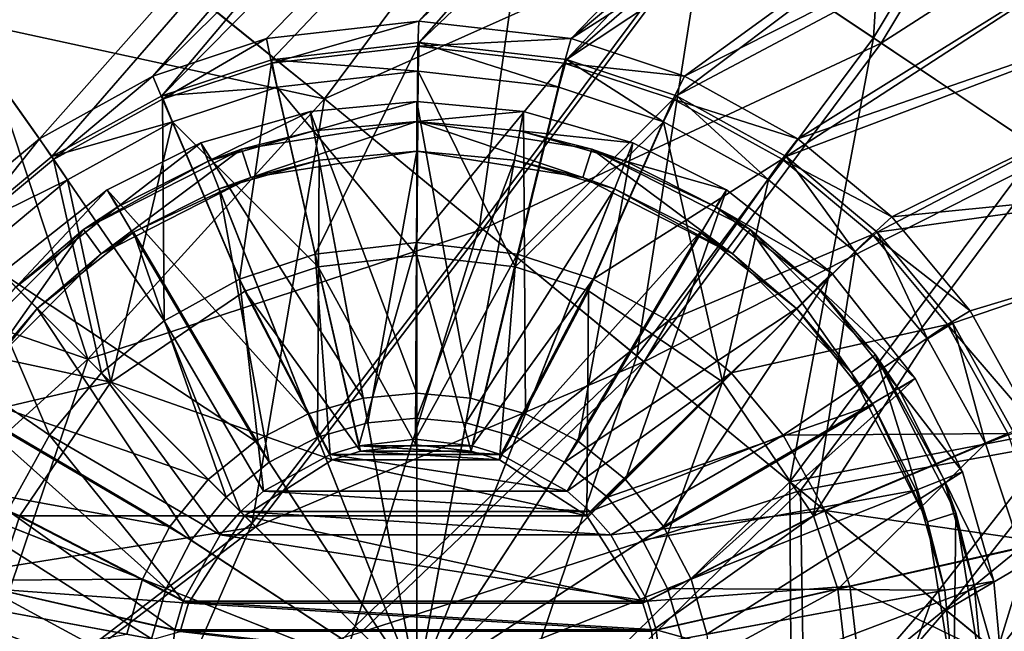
# Model space of a CAD drawing. Header units: metres. Extents: x 0 to 904, y -904 to 0.
# Tile 149 of 246: x 606 to 705, y -641 to -579. Entities that reach past the tile are written whole.
import ezdxf

# ---------------------------------------------------------------- set-up
doc = ezdxf.new("R2010")
doc.units = ezdxf.units.M

msp = doc.modelspace()

# ---------------------------------------------------------------- linework, layer by layer
at = {"layer": 'top0123413'}
for points in [[(821.526306, -350.769836, 106.817665), (608.480347, -591.158813, 106.480179), (244.305359, -74.93528, 117.346581)], [(244.305359, -74.93528, 117.346581), (608.480347, -591.158813, 106.480179), (599.026855, -599.023621, 106.499786)], [(819.806702, -350.769836, 109.839348), (244.305359, -76.679497, 120.325508), (609.729675, -592.958801, 109.443001)], [(244.305359, -76.679497, 120.325508), (600.576782, -600.573547, 109.461983), (609.729675, -592.958801, 109.443001)], [(608.480347, -591.158813, 106.480179), (821.526306, -350.769836, 106.817665), (619.882996, -584.848328, 106.417328)], [(819.806702, -350.769836, 109.839348), (609.729675, -592.958801, 109.443001), (620.769714, -586.848938, 109.382149)], [(821.526306, -350.769836, 106.817665), (819.922607, -386.521484, 106.396187), (619.882996, -584.848328, 106.417328)], [(818.208801, -386.393005, 109.419388), (819.806702, -350.769836, 109.839348), (620.769714, -586.848938, 109.382149)], [(619.882996, -584.848328, 106.417328), (819.922607, -386.521484, 106.396187), (631.289673, -581.079224, 106.323059)], [(818.208801, -386.393005, 109.419388), (620.769714, -586.848938, 109.382149), (631.814636, -583.199524, 109.290871)], [(819.922607, -386.521484, 106.396187), (646.610596, -579.310791, 106.155792), (631.289673, -581.079224, 106.323059)], [(646.647461, -581.487488, 109.128922), (818.208801, -386.393005, 109.419388), (631.814636, -583.199524, 109.290871)], [(819.922607, -386.521484, 106.396187), (815.538086, -422.606201, 106.004929), (646.610596, -579.310791, 106.155792)], [(813.840027, -422.346161, 109.029549), (818.208801, -386.393005, 109.419388), (646.647461, -581.487488, 109.128922)], [(815.538086, -422.606201, 106.004929), (661.931274, -581.076904, 105.944893), (646.610596, -579.310791, 106.155792)], [(661.480042, -583.197266, 108.924751), (813.840027, -422.346161, 109.029549), (646.647461, -581.487488, 109.128922)], [(806.660278, -458.147522, 108.676285), (813.840027, -422.346161, 109.029549), (661.480042, -583.197266, 108.924751)], [(815.538086, -422.606201, 106.004929), (808.325867, -458.564453, 105.650124), (661.931274, -581.076904, 105.944893)], [(796.697876, -493.406921, 108.364059), (806.660278, -458.147522, 108.676285), (661.480042, -583.197266, 108.924751)], [(808.325867, -458.564453, 105.650124), (798.332703, -493.929596, 105.336967), (661.931274, -581.076904, 105.944893)], [(796.697876, -493.406921, 108.364059), (661.480042, -583.197266, 108.924751), (672.524414, -586.845032, 108.743408)], [(661.931274, -581.076904, 105.944893), (798.332703, -493.929596, 105.336967), (673.337402, -584.844238, 105.757614)], [(784.12738, -527.558716, 108.097687), (796.697876, -493.406921, 108.364059), (672.524414, -586.845032, 108.743408)], [(798.332703, -493.929596, 105.336967), (785.723083, -528.189636, 105.069748), (673.337402, -584.844238, 105.757614)], [(784.12738, -527.558716, 108.097687), (672.524414, -586.845032, 108.743408), (683.563538, -592.953186, 108.531769)], [(768.971069, -560.629883, 107.876572), (784.12738, -527.558716, 108.097687), (683.563538, -592.953186, 108.531769)], [(673.337402, -584.844238, 105.757614), (785.723083, -528.189636, 105.069748), (684.739075, -591.153015, 105.539024)], [(785.723083, -528.189636, 105.069748), (770.5047, -561.398438, 104.847702), (684.739075, -591.153015, 105.539024)], [(768.971069, -560.629883, 107.876572), (683.563538, -592.953186, 108.531769), (692.715271, -600.566528, 108.324844)], [(751.409302, -592.280579, 107.702675), (768.971069, -560.629883, 107.876572), (692.715271, -600.566528, 108.324844)], [(684.739075, -591.153015, 105.539024), (770.5047, -561.398438, 104.847702), (694.191406, -599.016357, 105.325302)], [(770.5047, -561.398438, 104.847702), (752.879211, -593.164124, 104.673172), (694.191406, -599.016357, 105.325302)], [(631.795166, -583.545471, 98.646965), (631.289673, -581.079224, 106.323059), (646.610596, -579.310791, 106.155792)], [(646.516174, -581.846375, 98.486244), (631.795166, -583.545471, 98.646965), (646.610596, -579.310791, 106.155792)], [(646.516174, -581.846375, 98.486244), (646.610596, -579.310791, 106.155792), (661.931274, -581.076904, 105.944893)], [(620.833069, -587.16748, 98.737564), (619.882996, -584.848328, 106.417328), (631.289673, -581.079224, 106.323059)], [(631.795166, -583.545471, 98.646965), (620.833069, -587.16748, 98.737564), (631.289673, -581.079224, 106.323059)], [(661.236877, -583.543213, 98.283607), (646.516174, -581.846375, 98.486244), (661.931274, -581.076904, 105.944893)], [(661.236877, -583.543213, 98.283607), (661.931274, -581.076904, 105.944893), (673.337402, -584.844238, 105.757614)], [(636.190674, -602.774536, 86.865852), (631.795166, -583.545471, 98.646965), (646.516174, -581.846375, 98.486244)], [(646.647461, -581.487488, 109.128922), (631.814636, -583.199524, 109.290871), (646.541077, -584.342712, 100.492683)], [(646.372864, -601.600403, 86.754669), (636.190674, -602.774536, 86.865852), (646.516174, -581.846375, 98.486244)], [(646.372864, -601.600403, 86.754669), (646.516174, -581.846375, 98.486244), (661.236877, -583.543213, 98.283607)], [(646.647461, -581.487488, 109.128922), (646.541077, -584.342712, 100.492683), (660.69812, -585.974426, 100.297806)], [(661.480042, -583.197266, 108.924751), (646.647461, -581.487488, 109.128922), (660.69812, -585.974426, 100.297806)], [(631.814636, -583.199524, 109.290871), (620.769714, -586.848938, 109.382149), (632.38385, -585.976563, 100.647255)], [(628.592285, -605.284241, 86.928665), (620.833069, -587.16748, 98.737564), (631.795166, -583.545471, 98.646965)], [(636.190674, -602.774536, 86.865852), (628.592285, -605.284241, 86.928665), (631.795166, -583.545471, 98.646965)], [(631.814636, -583.199524, 109.290871), (632.38385, -585.976563, 100.647255), (646.541077, -584.342712, 100.492683)], [(656.554871, -602.772949, 86.614525), (646.372864, -601.600403, 86.754669), (661.236877, -583.543213, 98.283607)], [(656.554871, -602.772949, 86.614525), (661.236877, -583.543213, 98.283607), (672.198425, -587.163574, 98.10363)], [(661.480042, -583.197266, 108.924751), (660.69812, -585.974426, 100.297806), (671.241821, -589.456726, 100.124687)], [(672.198425, -587.163574, 98.10363), (661.236877, -583.543213, 98.283607), (673.337402, -584.844238, 105.757614)], [(672.524414, -586.845032, 108.743408), (661.480042, -583.197266, 108.924751), (671.241821, -589.456726, 100.124687)], [(609.876099, -593.231384, 98.797958), (608.480347, -591.158813, 106.480179), (619.882996, -584.848328, 106.417328)], [(620.833069, -587.16748, 98.737564), (609.876099, -593.231384, 98.797958), (619.882996, -584.848328, 106.417328)], [(646.541077, -584.342712, 100.492683), (632.38385, -585.976563, 100.647255), (646.406433, -602.906677, 89.467857)], [(646.541077, -584.342712, 100.492683), (646.406433, -602.906677, 89.467857), (656.298157, -604.045715, 89.331711)], [(660.69812, -585.974426, 100.297806), (646.541077, -584.342712, 100.492683), (656.298157, -604.045715, 89.331711)], [(672.198425, -587.163574, 98.10363), (673.337402, -584.844238, 105.757614), (684.739075, -591.153015, 105.539024)], [(620.769714, -586.848938, 109.382149), (621.8396, -589.460449, 100.734398), (632.38385, -585.976563, 100.647255)], [(632.38385, -585.976563, 100.647255), (621.8396, -589.460449, 100.734398), (636.514587, -604.047241, 89.575874)], [(632.38385, -585.976563, 100.647255), (636.514587, -604.047241, 89.575874), (646.406433, -602.906677, 89.467857)], [(660.69812, -585.974426, 100.297806), (656.298157, -604.045715, 89.331711), (671.241821, -589.456726, 100.124687)], [(620.769714, -586.848938, 109.382149), (609.729675, -592.958801, 109.443001), (621.8396, -589.460449, 100.734398)], [(672.524414, -586.845032, 108.743408), (671.241821, -589.456726, 100.124687), (681.779236, -595.287231, 99.922668)], [(683.563538, -592.953186, 108.531769), (672.524414, -586.845032, 108.743408), (681.779236, -595.287231, 99.922668)], [(621.006592, -609.482361, 86.970474), (609.876099, -593.231384, 98.797958), (620.833069, -587.16748, 98.737564)], [(628.592285, -605.284241, 86.928665), (621.006592, -609.482361, 86.970474), (620.833069, -587.16748, 98.737564)], [(664.152954, -605.281555, 86.489784), (656.554871, -602.772949, 86.614525), (672.198425, -587.163574, 98.10363)], [(664.152954, -605.281555, 86.489784), (672.198425, -587.163574, 98.10363), (683.15448, -593.22583, 97.893578)], [(683.15448, -593.22583, 97.893578), (672.198425, -587.163574, 98.10363), (684.739075, -591.153015, 105.539024)], [(609.729675, -592.958801, 109.443001), (611.301331, -595.292603, 100.79248), (621.8396, -589.460449, 100.734398)], [(621.8396, -589.460449, 100.734398), (611.301331, -595.292603, 100.79248), (615.651123, -615.647888, 89.690201)], [(629.131287, -606.48584, 89.636902), (621.8396, -589.460449, 100.734398), (615.651123, -615.647888, 89.690201)], [(621.8396, -589.460449, 100.734398), (629.131287, -606.48584, 89.636902), (636.514587, -604.047241, 89.575874)], [(656.298157, -604.045715, 89.331711), (663.68103, -606.483215, 89.210503), (671.241821, -589.456726, 100.124687)], [(671.241821, -589.456726, 100.124687), (663.68103, -606.483215, 89.210503), (677.159851, -615.64325, 88.931076)], [(677.159851, -615.64325, 88.931076), (681.779236, -595.287231, 99.922668), (671.241821, -589.456726, 100.124687)], [(600.792053, -600.788818, 98.816803), (599.026855, -599.023621, 106.499786), (608.480347, -591.158813, 106.480179)], [(609.876099, -593.231384, 98.797958), (600.792053, -600.788818, 98.816803), (608.480347, -591.158813, 106.480179)], [(683.15448, -593.22583, 97.893578), (684.739075, -591.153015, 105.539024), (694.191406, -599.016357, 105.325302)], [(609.729675, -592.958801, 109.443001), (600.576782, -600.573547, 109.461983), (611.301331, -595.292603, 100.79248)], [(683.563538, -592.953186, 108.531769), (681.779236, -595.287231, 99.922668), (690.515015, -602.554504, 99.725151)], [(692.715271, -600.566528, 108.324844), (683.563538, -592.953186, 108.531769), (690.515015, -602.554504, 99.725151)], [(751.409302, -592.280579, 107.702675), (692.715271, -600.566528, 108.324844), (700.328613, -609.718262, 108.11792)], [(706.436768, -620.757385, 107.906281), (751.409302, -592.280579, 107.702675), (700.328613, -609.718262, 108.11792)], [(614.717651, -614.714417, 86.983521), (600.792053, -600.788818, 98.816803), (609.876099, -593.231384, 98.797958)], [(621.006592, -609.482361, 86.970474), (614.717651, -614.714417, 86.983521), (609.876099, -593.231384, 98.797958)], [(671.737915, -609.478516, 86.344368), (664.152954, -605.281555, 86.489784), (683.15448, -593.22583, 97.893578)], [(671.737915, -609.478516, 86.344368), (683.15448, -593.22583, 97.893578), (692.237366, -600.78186, 97.68821)], [(692.237366, -600.78186, 97.68821), (683.15448, -593.22583, 97.893578), (694.191406, -599.016357, 105.325302)], [(694.191406, -599.016357, 105.325302), (752.879211, -593.164124, 104.673172), (702.054749, -608.468689, 105.11158)], [(752.879211, -593.164124, 104.673172), (708.363525, -619.870361, 104.89299), (702.054749, -608.468689, 105.11158)], [(600.576782, -600.573547, 109.461983), (602.564453, -602.561218, 100.8106), (611.301331, -595.292603, 100.79248)], [(615.651123, -615.647888, 89.690201), (611.301331, -595.292603, 100.79248), (602.564453, -602.561218, 100.8106)], [(690.515015, -602.554504, 99.725151), (681.779236, -595.287231, 99.922668), (677.159851, -615.64325, 88.931076)], [(692.237366, -600.78186, 97.68821), (694.191406, -599.016357, 105.325302), (702.054749, -608.468689, 105.11158)], [(593.234619, -609.872864, 98.797958), (600.792053, -600.788818, 98.816803), (609.485596, -621.003418, 86.970474)], [(600.792053, -600.788818, 98.816803), (614.717651, -614.714417, 86.983521), (609.485596, -621.003418, 86.970474)], [(678.026123, -614.709595, 86.202187), (671.737915, -609.478516, 86.344368), (692.237366, -600.78186, 97.68821)], [(678.026123, -614.709595, 86.202187), (692.237366, -600.78186, 97.68821), (699.793457, -609.864746, 97.482841)], [(692.715271, -600.566528, 108.324844), (690.515015, -602.554504, 99.725151), (697.782288, -611.290283, 99.527626)], [(699.793457, -609.864746, 97.482841), (692.237366, -600.78186, 97.68821), (702.054749, -608.468689, 105.11158)], [(700.328613, -609.718262, 108.11792), (692.715271, -600.566528, 108.324844), (697.782288, -611.290283, 99.527626)], [(640.587463, -622.068054, 79.330254), (636.190674, -602.774536, 86.865852), (646.372864, -601.600403, 86.754669)], [(646.281982, -621.40686, 79.268135), (640.587463, -622.068054, 79.330254), (646.372864, -601.600403, 86.754669)], [(646.281982, -621.40686, 79.268135), (646.372864, -601.600403, 86.754669), (656.554871, -602.772949, 86.614525)], [(615.651123, -615.647888, 89.690201), (602.564453, -602.561218, 100.8106), (595.295837, -611.298096, 100.79248)], [(637.699768, -622.935242, 79.355194), (628.592285, -605.284241, 86.928665), (636.190674, -602.774536, 86.865852)], [(640.587463, -622.068054, 79.330254), (637.699768, -622.935242, 79.355194), (636.190674, -602.774536, 86.865852)], [(646.406433, -602.906677, 89.467857), (636.514587, -604.047241, 89.575874), (646.31897, -621.9729, 82.261131)], [(651.976379, -622.067139, 79.189697), (646.281982, -621.40686, 79.268135), (656.554871, -602.772949, 86.614525)], [(646.406433, -602.906677, 89.467857), (646.31897, -621.9729, 82.261131), (651.891663, -622.619019, 82.184372)], [(656.298157, -604.045715, 89.331711), (646.406433, -602.906677, 89.467857), (651.891663, -622.619019, 82.184372)], [(651.976379, -622.067139, 79.189697), (656.554871, -602.772949, 86.614525), (664.152954, -605.281555, 86.489784)], [(686.319885, -629.122009, 88.651657), (690.515015, -602.554504, 99.725151), (677.159851, -615.64325, 88.931076)], [(686.319885, -629.122009, 88.651657), (697.782288, -611.290283, 99.527626), (690.515015, -602.554504, 99.725151)], [(636.514587, -604.047241, 89.575874), (629.131287, -606.48584, 89.636902), (640.746155, -622.619812, 82.321922)], [(636.514587, -604.047241, 89.575874), (640.746155, -622.619812, 82.321922), (646.31897, -621.9729, 82.261131)], [(656.298157, -604.045715, 89.331711), (651.891663, -622.619019, 82.184372), (654.720215, -623.468079, 82.138977)], [(663.68103, -606.483215, 89.210503), (656.298157, -604.045715, 89.331711), (654.720215, -623.468079, 82.138977)], [(631.019348, -626.641846, 79.391899), (621.006592, -609.482361, 86.970474), (628.592285, -605.284241, 86.928665)], [(637.699768, -622.935242, 79.355194), (631.019348, -626.641846, 79.391899), (628.592285, -605.284241, 86.928665)], [(654.863953, -622.933899, 79.143364), (651.976379, -622.067139, 79.189697), (664.152954, -605.281555, 86.489784)], [(654.863953, -622.933899, 79.143364), (664.152954, -605.281555, 86.489784), (671.737915, -609.478516, 86.344368)], [(629.131287, -606.48584, 89.636902), (615.651123, -615.647888, 89.690201), (637.91748, -623.46936, 82.346352)], [(629.131287, -606.48584, 89.636902), (637.91748, -623.46936, 82.346352), (640.746155, -622.619812, 82.321922)], [(663.68103, -606.483215, 89.210503), (654.720215, -623.468079, 82.138977), (663.53009, -629.100891, 81.960716)], [(677.159851, -615.64325, 88.931076), (663.68103, -606.483215, 89.210503), (663.53009, -629.100891, 81.960716)], [(699.793457, -609.864746, 97.482841), (702.054749, -608.468689, 105.11158), (708.363525, -619.870361, 104.89299)], [(593.234619, -609.872864, 98.797958), (609.485596, -621.003418, 86.970474), (605.287476, -628.58905, 86.928665)], [(628.695679, -628.692505, 79.395271), (614.717651, -614.714417, 86.983521), (621.006592, -609.482361, 86.970474)], [(631.019348, -626.641846, 79.391899), (628.695679, -628.692505, 79.395271), (621.006592, -609.482361, 86.970474)], [(661.543823, -626.639526, 79.015175), (654.863953, -622.933899, 79.143364), (671.737915, -609.478516, 86.344368)], [(661.543823, -626.639526, 79.015175), (671.737915, -609.478516, 86.344368), (678.026123, -614.709595, 86.202187)], [(683.257202, -620.997803, 86.060013), (678.026123, -614.709595, 86.202187), (699.793457, -609.864746, 97.482841)], [(683.257202, -620.997803, 86.060013), (699.793457, -609.864746, 97.482841), (705.855652, -620.820801, 97.272797)], [(700.328613, -609.718262, 108.11792), (697.782288, -611.290283, 99.527626), (703.612793, -621.827637, 99.325607)], [(705.855652, -620.820801, 97.272797), (699.793457, -609.864746, 97.482841), (708.363525, -619.870361, 104.89299)], [(706.436768, -620.757385, 107.906281), (700.328613, -609.718262, 108.11792), (703.612793, -621.827637, 99.325607)], [(589.463684, -621.836365, 100.734398), (615.651123, -615.647888, 89.690201), (595.295837, -611.298096, 100.79248)], [(703.612793, -621.827637, 99.325607), (697.782288, -611.290283, 99.527626), (686.319885, -629.122009, 88.651657)], [(609.485596, -621.003418, 86.970474), (614.717651, -614.714417, 86.983521), (626.645081, -631.016113, 79.391899)], [(614.717651, -614.714417, 86.983521), (628.695679, -628.692505, 79.395271), (626.645081, -631.016113, 79.391899)], [(663.867188, -628.689819, 78.961197), (661.543823, -626.639526, 79.015175), (678.026123, -614.709595, 86.202187)], [(663.867188, -628.689819, 78.961197), (678.026123, -614.709595, 86.202187), (683.257202, -620.997803, 86.060013)], [(606.489075, -629.128113, 89.636902), (615.651123, -615.647888, 89.690201), (589.463684, -621.836365, 100.734398)], [(629.10675, -629.103516, 82.385559), (615.651123, -615.647888, 89.690201), (606.489075, -629.128113, 89.636902)], [(615.651123, -615.647888, 89.690201), (629.10675, -629.103516, 82.385559), (637.91748, -623.46936, 82.346352)], [(677.159851, -615.64325, 88.931076), (663.53009, -629.100891, 81.960716), (669.162903, -637.910828, 81.782463)], [(686.319885, -629.122009, 88.651657), (677.159851, -615.64325, 88.931076), (669.162903, -637.910828, 81.782463)], [(706.436768, -620.757385, 107.906281), (703.612793, -621.827637, 99.325607), (707.095093, -632.371399, 99.152489)], [(605.287476, -628.58905, 86.928665), (609.485596, -621.003418, 86.970474), (622.938416, -637.696533, 79.355194)], [(609.485596, -621.003418, 86.970474), (626.645081, -631.016113, 79.391899), (622.938416, -637.696533, 79.355194)], [(640.587463, -622.068054, 79.330254), (646.281982, -621.40686, 79.268135), (651.976379, -622.067139, 79.189697)], [(665.917419, -631.013123, 78.907211), (663.867188, -628.689819, 78.961197), (683.257202, -620.997803, 86.060013)], [(665.917419, -631.013123, 78.907211), (683.257202, -620.997803, 86.060013), (687.454163, -628.582764, 85.914589)], [(687.454163, -628.582764, 85.914589), (683.257202, -620.997803, 86.060013), (705.855652, -620.820801, 97.272797)], [(687.454163, -628.582764, 85.914589), (705.855652, -620.820801, 97.272797), (709.476013, -631.782349, 97.092819)], [(604.050476, -636.511353, 89.575874), (606.489075, -629.128113, 89.636902), (589.463684, -621.836365, 100.734398)], [(637.699768, -622.935242, 79.355194), (640.587463, -622.068054, 79.330254), (654.863953, -622.933899, 79.143364)], [(640.746155, -622.619812, 82.321922), (637.91748, -623.46936, 82.346352), (654.720215, -623.468079, 82.138977)], [(654.863953, -622.933899, 79.143364), (640.587463, -622.068054, 79.330254), (651.976379, -622.067139, 79.189697)], [(651.891663, -622.619019, 82.184372), (646.31897, -621.9729, 82.261131), (640.746155, -622.619812, 82.321922)], [(651.891663, -622.619019, 82.184372), (640.746155, -622.619812, 82.321922), (654.720215, -623.468079, 82.138977)], [(688.757324, -636.504944, 88.530449), (703.612793, -621.827637, 99.325607), (686.319885, -629.122009, 88.651657)], [(707.095093, -632.371399, 99.152489), (703.612793, -621.827637, 99.325607), (688.757324, -636.504944, 88.530449)], [(637.91748, -623.46936, 82.346352), (629.10675, -629.103516, 82.385559), (663.53009, -629.100891, 81.960716)], [(631.019348, -626.641846, 79.391899), (637.699768, -622.935242, 79.355194), (661.543823, -626.639526, 79.015175)], [(661.543823, -626.639526, 79.015175), (637.699768, -622.935242, 79.355194), (654.863953, -622.933899, 79.143364)], [(654.720215, -623.468079, 82.138977), (637.91748, -623.46936, 82.346352), (663.53009, -629.100891, 81.960716)], [(628.695679, -628.692505, 79.395271), (631.019348, -626.641846, 79.391899), (663.867188, -628.689819, 78.961197)], [(663.867188, -628.689819, 78.961197), (631.019348, -626.641846, 79.391899), (661.543823, -626.639526, 79.015175)], [(602.777771, -636.1875, 86.865852), (605.287476, -628.58905, 86.928665), (622.071228, -640.584229, 79.330254)], [(605.287476, -628.58905, 86.928665), (622.938416, -637.696533, 79.355194), (622.071228, -640.584229, 79.330254)], [(626.645081, -631.016113, 79.391899), (628.695679, -628.692505, 79.395271), (665.917419, -631.013123, 78.907211)], [(665.917419, -631.013123, 78.907211), (628.695679, -628.692505, 79.395271), (663.867188, -628.689819, 78.961197)], [(669.623047, -637.692993, 78.77903), (665.917419, -631.013123, 78.907211), (687.454163, -628.582764, 85.914589)], [(669.623047, -637.692993, 78.77903), (687.454163, -628.582764, 85.914589), (689.962708, -636.180847, 85.789848)], [(689.962708, -636.180847, 85.789848), (687.454163, -628.582764, 85.914589), (709.476013, -631.782349, 97.092819)], [(623.472595, -637.914307, 82.346352), (606.489075, -629.128113, 89.636902), (604.050476, -636.511353, 89.575874)], [(623.472595, -637.914307, 82.346352), (629.10675, -629.103516, 82.385559), (606.489075, -629.128113, 89.636902)], [(629.10675, -629.103516, 82.385559), (623.472595, -637.914307, 82.346352), (669.162903, -637.910828, 81.782463)], [(663.53009, -629.100891, 81.960716), (629.10675, -629.103516, 82.385559), (669.162903, -637.910828, 81.782463)], [(686.319885, -629.122009, 88.651657), (669.162903, -637.910828, 81.782463), (670.012024, -640.739319, 81.737068)], [(688.757324, -636.504944, 88.530449), (686.319885, -629.122009, 88.651657), (670.012024, -640.739319, 81.737068)], [(622.938416, -637.696533, 79.355194), (626.645081, -631.016113, 79.391899), (669.623047, -637.692993, 78.77903)], [(669.623047, -637.692993, 78.77903), (626.645081, -631.016113, 79.391899), (665.917419, -631.013123, 78.907211)], [(689.896362, -646.396606, 88.394302), (707.095093, -632.371399, 99.152489), (688.757324, -636.504944, 88.530449)], [(708.726807, -646.528381, 98.957619), (707.095093, -632.371399, 99.152489), (689.896362, -646.396606, 88.394302)], [(689.962708, -636.180847, 85.789848), (709.476013, -631.782349, 97.092819), (711.172852, -646.503052, 96.890182)], [(601.603638, -646.369629, 86.754669), (602.777771, -636.1875, 86.865852), (621.410095, -646.278748, 79.268135)], [(602.777771, -636.1875, 86.865852), (622.071228, -640.584229, 79.330254), (621.410095, -646.278748, 79.268135)], [(622.623047, -640.742981, 82.321922), (604.050476, -636.511353, 89.575874), (602.909912, -646.403259, 89.467857)], [(622.623047, -640.742981, 82.321922), (623.472595, -637.914307, 82.346352), (604.050476, -636.511353, 89.575874)], [(670.489807, -640.580566, 78.732689), (669.623047, -637.692993, 78.77903), (689.962708, -636.180847, 85.789848)], [(688.757324, -636.504944, 88.530449), (670.012024, -640.739319, 81.737068), (670.658081, -646.312012, 81.660309)], [(670.489807, -640.580566, 78.732689), (689.962708, -636.180847, 85.789848), (691.135315, -646.362854, 85.649704)], [(689.896362, -646.396606, 88.394302), (688.757324, -636.504944, 88.530449), (670.658081, -646.312012, 81.660309)], [(691.135315, -646.362854, 85.649704), (689.962708, -636.180847, 85.789848), (711.172852, -646.503052, 96.890182)], [(622.071228, -640.584229, 79.330254), (622.938416, -637.696533, 79.355194), (670.489807, -640.580566, 78.732689)], [(623.472595, -637.914307, 82.346352), (622.623047, -640.742981, 82.321922), (670.012024, -640.739319, 81.737068)], [(670.489807, -640.580566, 78.732689), (622.938416, -637.696533, 79.355194), (669.623047, -637.692993, 78.77903)], [(669.162903, -637.910828, 81.782463), (623.472595, -637.914307, 82.346352), (670.012024, -640.739319, 81.737068)], [(621.410095, -646.278748, 79.268135), (622.071228, -640.584229, 79.330254), (671.150085, -646.274963, 78.654259)], [(671.150085, -646.274963, 78.654259), (622.071228, -640.584229, 79.330254), (670.489807, -640.580566, 78.732689)], [(670.012024, -640.739319, 81.737068), (622.623047, -640.742981, 82.321922), (670.658081, -646.312012, 81.660309)], [(671.150085, -646.274963, 78.654259), (670.489807, -640.580566, 78.732689), (691.135315, -646.362854, 85.649704)]]:
    msp.add_3dface(points, dxfattribs=at)
at = {"layer": 'top0123414'}
for points in [[(675.333496, -569.597473, 2171.48291), (695.048523, -536.820557, 2171.48291), (692.349548, -581.014343, 2166.531738)], [(695.048523, -536.820557, 2171.48291), (713.108643, -546.50177, 2166.531738), (692.349548, -581.014343, 2166.531738)], [(692.349548, -581.014343, 2166.531738), (713.108643, -546.50177, 2166.531738), (708.916199, -592.129639, 2158.056641)], [(675.720337, -569.856995, 2174.446533), (693.129089, -581.537354, 2169.381104), (713.935974, -546.945251, 2169.381104)], [(713.935974, -546.945251, 2169.381104), (693.129089, -581.537354, 2169.381104), (731.924744, -556.588257, 2160.710449)], [(573.209534, -573.208252, 2176.059814), (637.130676, -587.151306, 2176.059814), (591.615112, -550.550049, 2176.059814)], [(592.900208, -551.390076, 2173.059814), (613.347717, -613.347717, 2173.059814), (574.295227, -574.293762, 2173.059814)], [(637.130676, -587.151306, 2176.059814), (658.570862, -558.350342, 2176.059814), (591.615112, -550.550049, 2176.059814)], [(658.570862, -558.350342, 2173.059814), (637.130676, -587.151306, 2173.059814), (592.900208, -551.390076, 2173.059814)], [(637.130676, -587.151306, 2173.059814), (613.347717, -613.347717, 2173.059814), (592.900208, -551.390076, 2173.059814)], [(693.129089, -581.537354, 2169.381104), (710.078003, -592.90918, 2160.710449), (731.924744, -556.588257, 2160.710449)], [(675.720337, -569.856995, 2174.446533), (658.570862, -558.350342, 2176.059814), (637.130676, -587.151306, 2176.059814)], [(637.130676, -587.151306, 2173.059814), (658.570862, -558.350342, 2173.059814), (652.715698, -599.98053, 2171.48291)], [(658.570862, -558.350342, 2173.059814), (675.333496, -569.597473, 2171.48291), (652.715698, -599.98053, 2171.48291)], [(653.075256, -600.276611, 2174.446533), (675.720337, -569.856995, 2174.446533), (637.130676, -587.151306, 2176.059814)], [(652.715698, -599.98053, 2171.48291), (675.333496, -569.597473, 2171.48291), (668.534058, -613.006348, 2166.531738)], [(693.129089, -581.537354, 2169.381104), (675.720337, -569.856995, 2174.446533), (653.075256, -600.276611, 2174.446533)], [(675.333496, -569.597473, 2171.48291), (692.349548, -581.014343, 2166.531738), (668.534058, -613.006348, 2166.531738)], [(550.548401, -591.616943, 2176.059814), (613.347717, -613.347717, 2176.059814), (573.209534, -573.208252, 2176.059814)], [(613.347717, -613.347717, 2176.059814), (637.130676, -587.151306, 2176.059814), (573.209534, -573.208252, 2176.059814)], [(613.347717, -613.347717, 2173.059814), (587.151306, -637.130676, 2173.059814), (574.295227, -574.293762, 2173.059814)], [(668.534058, -613.006348, 2166.531738), (692.349548, -581.014343, 2166.531738), (683.93457, -625.688049, 2158.056641)], [(692.349548, -581.014343, 2166.531738), (708.916199, -592.129639, 2158.056641), (683.93457, -625.688049, 2158.056641)], [(669.258728, -613.603027, 2169.381104), (693.129089, -581.537354, 2169.381104), (653.075256, -600.276611, 2174.446533)], [(710.078003, -592.90918, 2160.710449), (693.129089, -581.537354, 2169.381104), (669.258728, -613.603027, 2169.381104)], [(637.130676, -587.151306, 2176.059814), (613.347717, -613.347717, 2176.059814), (653.075256, -600.276611, 2174.446533)], [(613.347717, -613.347717, 2173.059814), (637.130676, -587.151306, 2173.059814), (629.853516, -629.853516, 2170.946777)], [(637.130676, -587.151306, 2173.059814), (652.715698, -599.98053, 2171.48291), (629.853516, -629.853516, 2170.946777)], [(587.151306, -637.130676, 2176.059814), (613.347717, -613.347717, 2176.059814), (550.548401, -591.616943, 2176.059814)], [(685.014587, -626.577393, 2160.710449), (710.078003, -592.90918, 2160.710449), (669.258728, -613.603027, 2169.381104)], [(683.93457, -625.688049, 2158.056641), (708.916199, -592.129639, 2158.056641), (711.645447, -620.321838, 2146.195557)], [(713.110229, -621.412537, 2148.575684), (710.078003, -592.90918, 2160.710449), (685.014587, -626.577393, 2160.710449)], [(629.853516, -629.853516, 2170.946777), (652.715698, -599.98053, 2171.48291), (640.218018, -640.218018, 2167.381836)], [(652.715698, -599.98053, 2171.48291), (668.534058, -613.006348, 2166.531738), (640.218018, -640.218018, 2167.381836)], [(613.347717, -613.347717, 2176.059814), (630.235046, -630.235046, 2173.897949), (653.075256, -600.276611, 2174.446533)], [(653.075256, -600.276611, 2174.446533), (630.235046, -630.235046, 2173.897949), (669.258728, -613.603027, 2169.381104)], [(613.347717, -613.347717, 2176.059814), (587.151306, -637.130676, 2176.059814), (630.235046, -630.235046, 2173.897949)], [(587.151306, -637.130676, 2173.059814), (613.347717, -613.347717, 2173.059814), (599.98053, -652.715698, 2171.48291)], [(613.347717, -613.347717, 2173.059814), (629.853516, -629.853516, 2170.946777), (599.98053, -652.715698, 2171.48291)], [(630.235046, -630.235046, 2173.897949), (640.836914, -640.836914, 2170.251221), (669.258728, -613.603027, 2169.381104)], [(640.218018, -640.218018, 2167.381836), (668.534058, -613.006348, 2166.531738), (654.539734, -654.539734, 2159.276855)], [(669.258728, -613.603027, 2169.381104), (640.836914, -640.836914, 2170.251221), (685.014587, -626.577393, 2160.710449)], [(668.534058, -613.006348, 2166.531738), (683.93457, -625.688049, 2158.056641), (654.539734, -654.539734, 2159.276855)], [(698.22467, -637.455383, 2146.195557), (683.93457, -625.688049, 2158.056641), (711.645447, -620.321838, 2146.195557)], [(698.22467, -637.455383, 2146.195557), (711.645447, -620.321838, 2146.195557), (704.749451, -642.828308, 2139.121094)], [(711.645447, -620.321838, 2146.195557), (718.424622, -625.369934, 2139.121094), (704.749451, -642.828308, 2139.121094)], [(699.63446, -638.616272, 2148.575684), (713.110229, -621.412537, 2148.575684), (685.014587, -626.577393, 2160.710449)], [(720.045837, -626.577209, 2141.337891), (713.110229, -621.412537, 2148.575684), (699.63446, -638.616272, 2148.575684)], [(654.539734, -654.539734, 2159.276855), (683.93457, -625.688049, 2158.056641), (684.089661, -653.797241, 2146.195557)], [(683.93457, -625.688049, 2158.056641), (698.22467, -637.455383, 2146.195557), (684.089661, -653.797241, 2146.195557)], [(704.749451, -642.828308, 2139.121094), (718.424622, -625.369934, 2139.121094), (710.767456, -647.783875, 2131.384766)], [(640.836914, -640.836914, 2170.251221), (655.489929, -655.489929, 2161.959229), (685.014587, -626.577393, 2160.710449)], [(685.014587, -626.577393, 2160.710449), (655.489929, -655.489929, 2161.959229), (685.441589, -655.025085, 2148.575684)], [(699.63446, -638.616272, 2148.575684), (685.014587, -626.577393, 2160.710449), (685.441589, -655.025085, 2148.575684)], [(706.309875, -644.11322, 2141.337891), (720.045837, -626.577209, 2141.337891), (699.63446, -638.616272, 2148.575684)], [(587.151306, -637.130676, 2176.059814), (600.276611, -653.075256, 2174.446533), (630.235046, -630.235046, 2173.897949)], [(599.98053, -652.715698, 2171.48291), (629.853516, -629.853516, 2170.946777), (613.006348, -668.534058, 2166.531738)], [(630.235046, -630.235046, 2173.897949), (600.276611, -653.075256, 2174.446533), (640.836914, -640.836914, 2170.251221)], [(629.853516, -629.853516, 2170.946777), (640.218018, -640.218018, 2167.381836), (613.006348, -668.534058, 2166.531738)], [(684.089661, -653.797241, 2146.195557), (698.22467, -637.455383, 2146.195557), (690.346558, -659.479919, 2139.121094)], [(698.22467, -637.455383, 2146.195557), (704.749451, -642.828308, 2139.121094), (690.346558, -659.479919, 2139.121094)], [(699.63446, -638.616272, 2148.575684), (685.441589, -655.025085, 2148.575684), (706.309875, -644.11322, 2141.337891)], [(613.006348, -668.534058, 2166.531738), (640.218018, -640.218018, 2167.381836), (625.688049, -683.93457, 2158.056641)], [(640.218018, -640.218018, 2167.381836), (654.539734, -654.539734, 2159.276855), (625.688049, -683.93457, 2158.056641)]]:
    msp.add_3dface(points, dxfattribs=at)
at = {"layer": 'top0123428'}
for points in [[(646.420471, -587.418884, 110.13121), (635.684326, -588.403931, 110.13121), (646.420471, -616.766724, 114.627357)], [(635.684326, -588.403931, 107.067848), (646.420471, -587.418884, 107.067848), (636.048279, -590.370483, 107.47596)], [(635.684326, -588.403931, 110.13121), (646.420471, -587.418884, 107.067848), (635.684326, -588.403931, 107.067848)], [(635.684326, -588.403931, 110.13121), (646.420471, -587.418884, 110.13121), (646.420471, -587.418884, 107.067848)], [(646.420471, -587.418884, 107.067848), (646.420471, -589.418823, 107.47596), (636.048279, -590.370483, 107.47596)], [(657.156677, -588.403931, 110.13121), (646.420471, -587.418884, 110.13121), (651.816101, -617.26178, 114.627357)], [(646.420471, -587.418884, 110.13121), (646.420471, -616.766724, 114.627357), (651.816101, -617.26178, 114.627357)], [(646.420471, -589.418823, 107.47596), (646.420471, -587.418884, 107.067848), (657.156677, -588.403931, 107.067848)], [(657.156677, -588.403931, 107.067848), (646.420471, -587.418884, 110.13121), (657.156677, -588.403931, 110.13121)], [(657.156677, -588.403931, 107.067848), (646.420471, -587.418884, 107.067848), (646.420471, -587.418884, 110.13121)], [(635.684326, -588.403931, 110.13121), (624.70343, -591.561218, 110.13121), (641.024902, -617.26178, 114.627357)], [(624.70343, -591.561218, 107.067841), (635.684326, -588.403931, 107.067848), (625.439575, -593.420715, 107.47596)], [(624.70343, -591.561218, 110.13121), (635.684326, -588.403931, 110.13121), (624.70343, -591.561218, 107.067841)], [(624.70343, -591.561218, 107.067841), (635.684326, -588.403931, 110.13121), (635.684326, -588.403931, 107.067848)], [(635.684326, -588.403931, 107.067848), (636.048279, -590.370483, 107.47596), (625.439575, -593.420715, 107.47596)], [(635.684326, -588.403931, 110.13121), (641.024902, -617.26178, 114.627357), (646.420471, -616.766724, 114.627357)], [(656.792725, -590.370483, 107.47596), (646.420471, -589.418823, 107.47596), (657.156677, -588.403931, 107.067848)], [(657.156677, -588.403931, 110.13121), (651.816101, -617.26178, 114.627357), (657.335266, -618.848633, 114.627357)], [(656.792725, -590.370483, 107.47596), (657.156677, -588.403931, 107.067848), (668.137573, -591.561218, 107.067848)], [(668.137573, -591.561218, 110.131218), (657.156677, -588.403931, 110.13121), (657.335266, -618.848633, 114.627357)], [(668.137573, -591.561218, 107.067848), (657.156677, -588.403931, 107.067848), (668.137573, -591.561218, 110.131218)], [(668.137573, -591.561218, 110.131218), (657.156677, -588.403931, 107.067848), (657.156677, -588.403931, 110.13121)], [(628.806519, -592.208618, 100.187859), (636.048279, -590.370483, 107.47596), (646.420471, -589.418823, 100.187859)], [(628.806519, -592.208618, 100.187859), (646.420471, -589.418823, 100.187859), (629.733582, -595.061768, 100.187859)], [(646.420471, -589.418823, 100.187859), (646.420471, -592.418823, 100.187859), (629.733582, -595.061768, 100.187859)], [(636.048279, -590.370483, 107.47596), (646.420471, -589.418823, 107.47596), (646.420471, -589.418823, 100.187859)], [(664.034485, -592.208618, 100.187859), (646.420471, -589.418823, 100.187859), (656.792725, -590.370483, 107.47596)], [(646.420471, -589.418823, 100.187859), (646.420471, -589.418823, 107.47596), (656.792725, -590.370483, 107.47596)], [(664.034485, -592.208618, 100.187859), (663.107422, -595.061768, 100.187859), (646.420471, -589.418823, 100.187859)], [(663.107422, -595.061768, 100.187859), (646.420471, -592.418823, 100.187859), (646.420471, -589.418823, 100.187859)], [(625.439575, -593.420715, 107.47596), (636.048279, -590.370483, 107.47596), (628.806519, -592.208618, 100.187859)], [(667.401428, -593.420715, 107.47596), (656.792725, -590.370483, 107.47596), (668.137573, -591.561218, 107.067848)], [(664.034485, -592.208618, 100.187859), (656.792725, -590.370483, 107.47596), (667.401428, -593.420715, 107.47596)], [(624.70343, -591.561218, 110.13121), (615.292236, -596.298706, 110.13121), (635.505676, -618.848633, 114.627357)], [(615.292236, -596.298706, 107.067841), (624.70343, -591.561218, 107.067841), (616.346497, -597.99823, 107.47596)], [(615.292236, -596.298706, 110.13121), (624.70343, -591.561218, 110.13121), (615.292236, -596.298706, 107.067841)], [(615.292236, -596.298706, 107.067841), (624.70343, -591.561218, 110.13121), (624.70343, -591.561218, 107.067841)], [(624.70343, -591.561218, 107.067841), (625.439575, -593.420715, 107.47596), (616.346497, -597.99823, 107.47596)], [(624.70343, -591.561218, 110.13121), (635.505676, -618.848633, 114.627357), (641.024902, -617.26178, 114.627357)], [(668.137573, -591.561218, 110.131218), (657.335266, -618.848633, 114.627357), (662.646423, -621.600159, 114.627357)], [(677.548767, -596.298706, 110.131218), (668.137573, -591.561218, 110.131218), (662.646423, -621.600159, 114.627357)], [(667.401428, -593.420715, 107.47596), (668.137573, -591.561218, 107.067848), (677.548767, -596.298706, 107.067848)], [(677.548767, -596.298706, 107.067848), (668.137573, -591.561218, 107.067848), (677.548767, -596.298706, 110.131218)], [(677.548767, -596.298706, 110.131218), (668.137573, -591.561218, 107.067848), (668.137573, -591.561218, 110.131218)], [(612.916748, -600.304871, 100.187859), (625.439575, -593.420715, 107.47596), (628.806519, -592.208618, 100.187859)], [(612.916748, -600.304871, 100.187859), (628.806519, -592.208618, 100.187859), (614.680115, -602.731934, 100.187859)], [(614.680115, -602.731934, 100.187859), (628.806519, -592.208618, 100.187859), (629.733582, -595.061768, 100.187859)], [(629.733582, -595.061768, 100.187859), (646.420471, -592.418823, 100.187859), (636.594177, -593.320435, 108.060745)], [(636.594177, -593.320435, 108.060745), (646.420471, -592.418823, 108.060745), (641.485901, -619.752808, 111.860817)], [(646.420471, -592.418823, 100.187859), (646.420471, -592.418823, 108.060745), (636.594177, -593.320435, 108.060745)], [(646.420471, -592.418823, 108.060745), (646.420471, -619.30011, 111.860817), (641.485901, -619.752808, 111.860817)], [(646.420471, -592.418823, 108.060745), (656.246826, -593.320435, 108.060745), (646.420471, -619.30011, 111.860817)], [(663.107422, -595.061768, 100.187859), (656.246826, -593.320435, 108.060745), (646.420471, -592.418823, 100.187859)], [(656.246826, -593.320435, 108.060745), (646.420471, -592.418823, 108.060745), (646.420471, -592.418823, 100.187859)], [(678.160889, -602.731934, 100.187859), (663.107422, -595.061768, 100.187859), (664.034485, -592.208618, 100.187859)], [(679.924255, -600.304871, 100.187859), (664.034485, -592.208618, 100.187859), (676.494507, -597.99823, 107.475967)], [(676.494507, -597.99823, 107.475967), (664.034485, -592.208618, 100.187859), (667.401428, -593.420715, 107.47596)], [(679.924255, -600.304871, 100.187859), (678.160889, -602.731934, 100.187859), (664.034485, -592.208618, 100.187859)], [(612.916748, -600.304871, 100.187859), (616.346497, -597.99823, 107.47596), (625.439575, -593.420715, 107.47596)], [(626.543823, -596.210083, 108.060745), (636.594177, -593.320435, 108.060745), (636.438232, -621.204163, 111.860817)], [(629.733582, -595.061768, 100.187859), (636.594177, -593.320435, 108.060745), (626.543823, -596.210083, 108.060745)], [(636.594177, -593.320435, 108.060745), (641.485901, -619.752808, 111.860817), (636.438232, -621.204163, 111.860817)], [(656.246826, -593.320435, 108.060745), (651.355103, -619.752808, 111.860817), (646.420471, -619.30011, 111.860817)], [(656.246826, -593.320435, 108.060745), (666.29718, -596.210083, 108.060745), (651.355103, -619.752808, 111.860817)], [(666.29718, -596.210083, 108.060745), (656.246826, -593.320435, 108.060745), (663.107422, -595.061768, 100.187859)], [(676.494507, -597.99823, 107.475967), (667.401428, -593.420715, 107.47596), (677.548767, -596.298706, 107.067848)], [(614.680115, -602.731934, 100.187859), (629.733582, -595.061768, 100.187859), (617.927979, -600.547546, 108.060745)], [(617.927979, -600.547546, 108.060745), (629.733582, -595.061768, 100.187859), (626.543823, -596.210083, 108.060745)], [(678.160889, -602.731934, 100.187859), (666.29718, -596.210083, 108.060745), (663.107422, -595.061768, 100.187859)], [(615.292236, -596.298706, 110.13121), (604.701233, -604.699585, 110.13121), (630.19458, -621.600159, 114.627357)], [(604.701233, -604.699585, 107.067841), (615.292236, -596.298706, 107.067841), (606.115417, -606.11377, 107.47596)], [(604.701233, -604.699585, 110.13121), (615.292236, -596.298706, 110.13121), (604.701233, -604.699585, 107.067841)], [(604.701233, -604.699585, 107.067841), (615.292236, -596.298706, 110.13121), (615.292236, -596.298706, 107.067841)], [(615.292236, -596.298706, 107.067841), (616.346497, -597.99823, 107.47596), (606.115417, -606.11377, 107.47596)], [(615.292236, -596.298706, 110.13121), (630.19458, -621.600159, 114.627357), (635.505676, -618.848633, 114.627357)], [(617.927979, -600.547546, 108.060745), (626.543823, -596.210083, 108.060745), (631.580872, -623.720581, 111.860817)], [(626.543823, -596.210083, 108.060745), (636.438232, -621.204163, 111.860817), (631.580872, -623.720581, 111.860817)], [(666.29718, -596.210083, 108.060745), (656.402771, -621.204163, 111.860817), (651.355103, -619.752808, 111.860817)], [(666.29718, -596.210083, 108.060745), (674.913025, -600.547546, 108.060745), (656.402771, -621.204163, 111.860817)], [(677.548767, -596.298706, 110.131218), (662.646423, -621.600159, 114.627357), (667.387695, -625.451599, 114.627357)], [(678.160889, -602.731934, 100.187859), (674.913025, -600.547546, 108.060745), (666.29718, -596.210083, 108.060745)], [(688.139771, -604.699585, 110.131218), (677.548767, -596.298706, 110.131218), (667.387695, -625.451599, 114.627357)], [(676.494507, -597.99823, 107.475967), (677.548767, -596.298706, 107.067848), (688.139771, -604.699585, 107.067848)], [(688.139771, -604.699585, 107.067848), (677.548767, -596.298706, 107.067848), (688.139771, -604.699585, 110.131218)], [(688.139771, -604.699585, 110.131218), (677.548767, -596.298706, 107.067848), (677.548767, -596.298706, 110.131218)], [(606.115417, -606.11377, 107.47596), (616.346497, -597.99823, 107.47596), (612.916748, -600.304871, 100.187859)], [(686.725586, -606.11377, 107.475967), (676.494507, -597.99823, 107.475967), (688.139771, -604.699585, 107.067848)], [(686.725586, -606.11377, 107.475967), (679.924255, -600.304871, 100.187859), (676.494507, -597.99823, 107.475967)], [(600.306519, -612.9151, 100.187851), (606.115417, -606.11377, 107.47596), (612.916748, -600.304871, 100.187859)], [(600.306519, -612.9151, 100.187851), (612.916748, -600.304871, 100.187859), (602.733582, -614.678467, 100.187851)], [(602.733582, -614.678467, 100.187851), (612.916748, -600.304871, 100.187859), (614.680115, -602.731934, 100.187859)], [(608.236755, -608.235107, 108.060745), (617.927979, -600.547546, 108.060745), (627.244629, -627.242981, 111.860817)], [(608.236755, -608.235107, 108.060745), (614.680115, -602.731934, 100.187859), (617.927979, -600.547546, 108.060745)], [(617.927979, -600.547546, 108.060745), (631.580872, -623.720581, 111.860817), (627.244629, -627.242981, 111.860817)], [(674.913025, -600.547546, 108.060745), (661.260132, -623.720581, 111.860817), (656.402771, -621.204163, 111.860817)], [(674.913025, -600.547546, 108.060745), (684.604248, -608.235107, 108.060753), (661.260132, -623.720581, 111.860817)], [(684.604248, -608.235107, 108.060753), (674.913025, -600.547546, 108.060745), (678.160889, -602.731934, 100.187859)], [(690.107422, -614.678467, 100.187859), (678.160889, -602.731934, 100.187859), (679.924255, -600.304871, 100.187859)], [(692.534485, -612.9151, 100.187859), (679.924255, -600.304871, 100.187859), (686.725586, -606.11377, 107.475967)], [(692.534485, -612.9151, 100.187859), (690.107422, -614.678467, 100.187859), (679.924255, -600.304871, 100.187859)], [(602.733582, -614.678467, 100.187851), (614.680115, -602.731934, 100.187859), (608.236755, -608.235107, 108.060745)], [(690.107422, -614.678467, 100.187859), (684.604248, -608.235107, 108.060753), (678.160889, -602.731934, 100.187859)], [(604.701233, -604.699585, 110.13121), (596.300415, -615.290588, 110.13121), (625.453308, -625.451599, 114.627357)], [(604.701233, -604.699585, 110.13121), (625.453308, -625.451599, 114.627357), (630.19458, -621.600159, 114.627357)], [(688.139771, -604.699585, 110.131218), (667.387695, -625.451599, 114.627357), (671.239197, -630.192932, 114.627357)], [(696.540588, -615.290588, 110.131218), (688.139771, -604.699585, 110.131218), (671.239197, -630.192932, 114.627357)], [(686.725586, -606.11377, 107.475967), (688.139771, -604.699585, 107.067848), (696.540588, -615.290588, 107.067848)], [(696.540588, -615.290588, 107.067848), (688.139771, -604.699585, 107.067848), (696.540588, -615.290588, 110.131218)], [(696.540588, -615.290588, 110.131218), (688.139771, -604.699585, 107.067848), (688.139771, -604.699585, 110.131218)], [(694.841125, -616.344849, 107.475967), (686.725586, -606.11377, 107.475967), (696.540588, -615.290588, 107.067848)], [(694.841125, -616.344849, 107.475967), (692.534485, -612.9151, 100.187859), (686.725586, -606.11377, 107.475967)], [(600.549194, -617.926331, 108.060745), (608.236755, -608.235107, 108.060745), (623.722229, -631.579224, 111.860817)], [(600.549194, -617.926331, 108.060745), (602.733582, -614.678467, 100.187851), (608.236755, -608.235107, 108.060745)], [(608.236755, -608.235107, 108.060745), (627.244629, -627.242981, 111.860817), (623.722229, -631.579224, 111.860817)], [(684.604248, -608.235107, 108.060753), (665.596375, -627.242981, 111.860817), (661.260132, -623.720581, 111.860817)], [(684.604248, -608.235107, 108.060753), (692.291809, -617.926331, 108.060753), (665.596375, -627.242981, 111.860817)], [(692.291809, -617.926331, 108.060753), (684.604248, -608.235107, 108.060753), (690.107422, -614.678467, 100.187859)], [(697.777527, -629.731934, 100.187859), (690.107422, -614.678467, 100.187859), (692.534485, -612.9151, 100.187859)], [(700.630737, -628.804871, 100.187859), (692.534485, -612.9151, 100.187859), (699.41864, -625.437927, 107.475967)], [(692.534485, -612.9151, 100.187859), (694.841125, -616.344849, 107.475967), (699.41864, -625.437927, 107.475967)], [(700.630737, -628.804871, 100.187859), (697.777527, -629.731934, 100.187859), (692.534485, -612.9151, 100.187859)], [(697.777527, -629.731934, 100.187859), (692.291809, -617.926331, 108.060753), (690.107422, -614.678467, 100.187859)], [(596.300415, -615.290588, 110.13121), (591.562866, -624.701782, 110.13121), (621.601807, -630.192932, 114.627357)], [(596.300415, -615.290588, 110.13121), (621.601807, -630.192932, 114.627357), (625.453308, -625.451599, 114.627357)], [(696.540588, -615.290588, 110.131218), (671.239197, -630.192932, 114.627357), (673.990723, -635.504028, 114.627357)], [(701.278137, -624.701782, 110.131218), (696.540588, -615.290588, 110.131218), (673.990723, -635.504028, 114.627357)], [(694.841125, -616.344849, 107.475967), (696.540588, -615.290588, 107.067848), (701.278137, -624.701782, 107.067848)], [(701.278137, -624.701782, 107.067848), (696.540588, -615.290588, 107.067848), (701.278137, -624.701782, 110.131218)], [(701.278137, -624.701782, 110.131218), (696.540588, -615.290588, 107.067848), (696.540588, -615.290588, 110.131218)], [(646.420471, -616.766724, 114.627357), (641.024902, -617.26178, 114.627357), (646.420471, -646.418823, 116.13121)], [(651.816101, -617.26178, 114.627357), (646.420471, -616.766724, 114.627357), (646.420471, -646.418823, 116.13121)], [(699.41864, -625.437927, 107.475967), (694.841125, -616.344849, 107.475967), (701.278137, -624.701782, 107.067848)], [(641.024902, -617.26178, 114.627357), (635.505676, -618.848633, 114.627357), (646.420471, -646.418823, 116.13121)], [(657.335266, -618.848633, 114.627357), (651.816101, -617.26178, 114.627357), (646.420471, -646.418823, 116.13121)], [(596.211731, -626.542175, 108.060745), (600.549194, -617.926331, 108.060745), (621.205811, -636.436584, 111.860817)], [(600.549194, -617.926331, 108.060745), (623.722229, -631.579224, 111.860817), (621.205811, -636.436584, 111.860817)], [(692.291809, -617.926331, 108.060753), (669.118774, -631.579224, 111.860817), (665.596375, -627.242981, 111.860817)], [(692.291809, -617.926331, 108.060753), (696.629211, -626.542175, 108.060753), (669.118774, -631.579224, 111.860817)], [(697.777527, -629.731934, 100.187859), (696.629211, -626.542175, 108.060753), (692.291809, -617.926331, 108.060753)], [(635.505676, -618.848633, 114.627357), (630.19458, -621.600159, 114.627357), (646.420471, -646.418823, 116.13121)], [(636.438232, -621.204163, 111.860817), (641.485901, -619.752808, 111.860817), (646.420471, -646.418823, 113.13121)], [(641.485901, -619.752808, 111.860817), (646.420471, -619.30011, 111.860817), (646.420471, -646.418823, 113.13121)], [(662.646423, -621.600159, 114.627357), (657.335266, -618.848633, 114.627357), (646.420471, -646.418823, 116.13121)], [(646.420471, -619.30011, 111.860817), (651.355103, -619.752808, 111.860817), (646.420471, -646.418823, 113.13121)], [(651.355103, -619.752808, 111.860817), (656.402771, -621.204163, 111.860817), (646.420471, -646.418823, 113.13121)], [(630.19458, -621.600159, 114.627357), (625.453308, -625.451599, 114.627357), (646.420471, -646.418823, 116.13121)], [(631.580872, -623.720581, 111.860817), (636.438232, -621.204163, 111.860817), (646.420471, -646.418823, 113.13121)], [(656.402771, -621.204163, 111.860817), (661.260132, -623.720581, 111.860817), (646.420471, -646.418823, 113.13121)], [(667.387695, -625.451599, 114.627357), (662.646423, -621.600159, 114.627357), (646.420471, -646.418823, 116.13121)], [(627.244629, -627.242981, 111.860817), (631.580872, -623.720581, 111.860817), (646.420471, -646.418823, 113.13121)], [(661.260132, -623.720581, 111.860817), (665.596375, -627.242981, 111.860817), (646.420471, -646.418823, 113.13121)], [(591.562866, -624.701782, 110.13121), (588.405579, -635.682678, 110.13121), (618.850281, -635.504028, 114.627357)], [(591.562866, -624.701782, 110.13121), (618.850281, -635.504028, 114.627357), (621.601807, -630.192932, 114.627357)], [(701.278137, -624.701782, 110.131218), (673.990723, -635.504028, 114.627357), (675.577576, -641.023254, 114.627357)], [(704.435425, -635.682678, 110.131218), (701.278137, -624.701782, 110.131218), (675.577576, -641.023254, 114.627357)], [(699.41864, -625.437927, 107.475967), (701.278137, -624.701782, 107.067848), (704.435425, -635.682678, 107.067848)], [(704.435425, -635.682678, 107.067848), (701.278137, -624.701782, 110.131218), (704.435425, -635.682678, 110.131218)], [(704.435425, -635.682678, 107.067848), (701.278137, -624.701782, 107.067848), (701.278137, -624.701782, 110.131218)], [(625.453308, -625.451599, 114.627357), (621.601807, -630.192932, 114.627357), (646.420471, -646.418823, 116.13121)], [(671.239197, -630.192932, 114.627357), (667.387695, -625.451599, 114.627357), (646.420471, -646.418823, 116.13121)], [(702.468811, -636.046631, 107.475967), (699.41864, -625.437927, 107.475967), (704.435425, -635.682678, 107.067848)], [(700.630737, -628.804871, 100.187859), (699.41864, -625.437927, 107.475967), (702.468811, -636.046631, 107.475967)], [(593.322083, -636.592529, 108.060745), (596.211731, -626.542175, 108.060745), (619.754456, -641.484253, 111.860817)], [(596.211731, -626.542175, 108.060745), (621.205811, -636.436584, 111.860817), (619.754456, -641.484253, 111.860817)], [(696.629211, -626.542175, 108.060753), (671.635193, -636.436584, 111.860817), (669.118774, -631.579224, 111.860817)], [(696.629211, -626.542175, 108.060753), (699.518921, -636.592529, 108.060753), (671.635193, -636.436584, 111.860817)], [(699.518921, -636.592529, 108.060753), (696.629211, -626.542175, 108.060753), (697.777527, -629.731934, 100.187859)], [(623.722229, -631.579224, 111.860817), (627.244629, -627.242981, 111.860817), (646.420471, -646.418823, 113.13121)], [(665.596375, -627.242981, 111.860817), (669.118774, -631.579224, 111.860817), (646.420471, -646.418823, 113.13121)], [(700.420471, -646.418823, 100.187859), (697.777527, -629.731934, 100.187859), (700.630737, -628.804871, 100.187859)], [(703.420471, -646.418823, 100.187859), (700.420471, -646.418823, 100.187859), (700.630737, -628.804871, 100.187859)], [(703.420471, -646.418823, 100.187859), (700.630737, -628.804871, 100.187859), (702.468811, -636.046631, 107.475967)], [(621.601807, -630.192932, 114.627357), (618.850281, -635.504028, 114.627357), (646.420471, -646.418823, 116.13121)], [(673.990723, -635.504028, 114.627357), (671.239197, -630.192932, 114.627357), (646.420471, -646.418823, 116.13121)], [(700.420471, -646.418823, 100.187859), (699.518921, -636.592529, 108.060753), (697.777527, -629.731934, 100.187859)], [(621.205811, -636.436584, 111.860817), (623.722229, -631.579224, 111.860817), (646.420471, -646.418823, 113.13121)], [(669.118774, -631.579224, 111.860817), (671.635193, -636.436584, 111.860817), (646.420471, -646.418823, 113.13121)], [(588.405579, -635.682678, 110.13121), (617.263428, -641.023254, 114.627357), (618.850281, -635.504028, 114.627357)], [(618.850281, -635.504028, 114.627357), (617.263428, -641.023254, 114.627357), (646.420471, -646.418823, 116.13121)], [(675.577576, -641.023254, 114.627357), (673.990723, -635.504028, 114.627357), (646.420471, -646.418823, 116.13121)], [(588.405579, -635.682678, 110.13121), (587.420532, -646.418823, 110.13121), (617.263428, -641.023254, 114.627357)], [(592.420471, -646.418823, 108.060745), (593.322083, -636.592529, 108.060745), (619.301758, -646.418823, 111.860817)], [(593.322083, -636.592529, 108.060745), (619.754456, -641.484253, 111.860817), (619.301758, -646.418823, 111.860817)], [(619.754456, -641.484253, 111.860817), (621.205811, -636.436584, 111.860817), (646.420471, -646.418823, 113.13121)], [(671.635193, -636.436584, 111.860817), (673.086548, -641.484253, 111.860817), (646.420471, -646.418823, 113.13121)], [(699.518921, -636.592529, 108.060753), (673.086548, -641.484253, 111.860817), (671.635193, -636.436584, 111.860817)], [(699.518921, -636.592529, 108.060753), (700.420471, -646.418823, 108.060753), (673.086548, -641.484253, 111.860817)], [(704.435425, -635.682678, 110.131218), (675.577576, -641.023254, 114.627357), (676.072632, -646.418823, 114.627357)], [(705.420471, -646.418823, 110.131218), (704.435425, -635.682678, 110.131218), (676.072632, -646.418823, 114.627357)], [(700.420471, -646.418823, 100.187859), (700.420471, -646.418823, 108.060753), (699.518921, -636.592529, 108.060753)], [(702.468811, -636.046631, 107.475967), (704.435425, -635.682678, 107.067848), (705.420471, -646.418823, 107.067848)], [(703.420471, -646.418823, 107.475967), (702.468811, -636.046631, 107.475967), (705.420471, -646.418823, 107.067848)], [(703.420471, -646.418823, 100.187859), (702.468811, -636.046631, 107.475967), (703.420471, -646.418823, 107.475967)], [(705.420471, -646.418823, 107.067848), (704.435425, -635.682678, 107.067848), (705.420471, -646.418823, 110.131218)], [(705.420471, -646.418823, 110.131218), (704.435425, -635.682678, 107.067848), (704.435425, -635.682678, 110.131218)]]:
    msp.add_3dface(points, dxfattribs=at)

doc.saveas('drawing.dxf')
